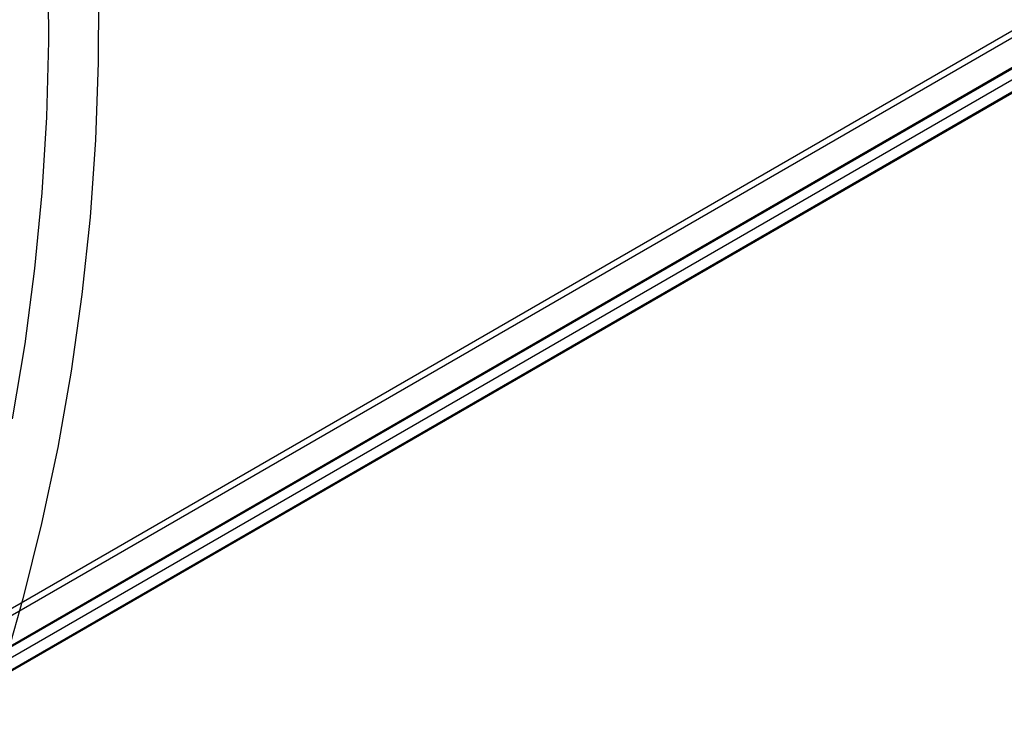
# Model space of a CAD drawing. Header units: millimetres. Extents: x 6049 to 7254, y -11340 to -10297.
# Tile 224 of 237: x 6733 to 6769, y -10706 to -10680. Entities that reach past the tile are written whole.
import ezdxf

# ---------------------------------------------------------------- set-up
doc = ezdxf.new("R2010")
doc.units = ezdxf.units.MM
doc.layers.add('color', color=7, linetype='Continuous')

msp = doc.modelspace()

# ---------------------------------------------------------------- linework, layer by layer
at = {"color": 8, "true_color": 0x7f7f7f}
for p, q in [((6707.281, -10716.435, 82.524), (7252.877, -10401.435, 82.524)), ((6707.393, -10716.63, 82.55), (7252.989, -10401.63, 82.55)), ((7253.477, -10402.474, 81.775), (6707.881, -10717.474, 81.775)), ((7253.496, -10402.506, 77.165), (6707.9, -10717.506, 77.165)), ((7253.673, -10402.815, 80.07), (6708.077, -10717.815, 80.07)), ((7253.87, -10403.155, 78.365), (6708.274, -10718.155, 78.365)), ((6708.287, -10718.178, 78.14), (7253.883, -10403.178, 78.14))]:
    msp.add_line(p, q, dxfattribs=at)
at = {"layer": 'color', "color": 254, "true_color": 0xcad1ee}
for p, q in [((6733.584, -10678.041, 17.309), (6733.606, -10680.874, 17.309)), ((6735.465, -10678.774, 18.688), (6735.461, -10681.667, 18.688)), ((6733.606, -10680.874, 17.309), (6733.53, -10683.706, 17.309)), ((6735.461, -10681.667, 18.688), (6735.357, -10684.559, 18.688)), ((6733.53, -10683.706, 17.309), (6733.357, -10686.534, 17.309)), ((6735.357, -10684.559, 18.688), (6735.153, -10687.445, 18.688)), ((6733.357, -10686.534, 17.309), (6733.085, -10689.354, 17.309)), ((6735.153, -10687.445, 18.688), (6734.849, -10690.322, 18.688)), ((6733.085, -10689.354, 17.309), (6732.717, -10692.163, 17.309)), ((6734.849, -10690.322, 18.688), (6734.447, -10693.188, 18.688)), ((6732.717, -10692.163, 17.309), (6732.251, -10694.958, 17.309)), ((6734.447, -10693.188, 18.688), (6733.946, -10696.037, 18.688)), ((6733.946, -10696.037, 18.688), (6733.346, -10698.868, 18.688)), ((6733.346, -10698.868, 18.688), (6732.65, -10701.676, 18.688)), ((6732.65, -10701.676, 18.688), (6731.857, -10704.459, 18.688))]:
    msp.add_line(p, q, dxfattribs=at)

doc.saveas('drawing.dxf')
